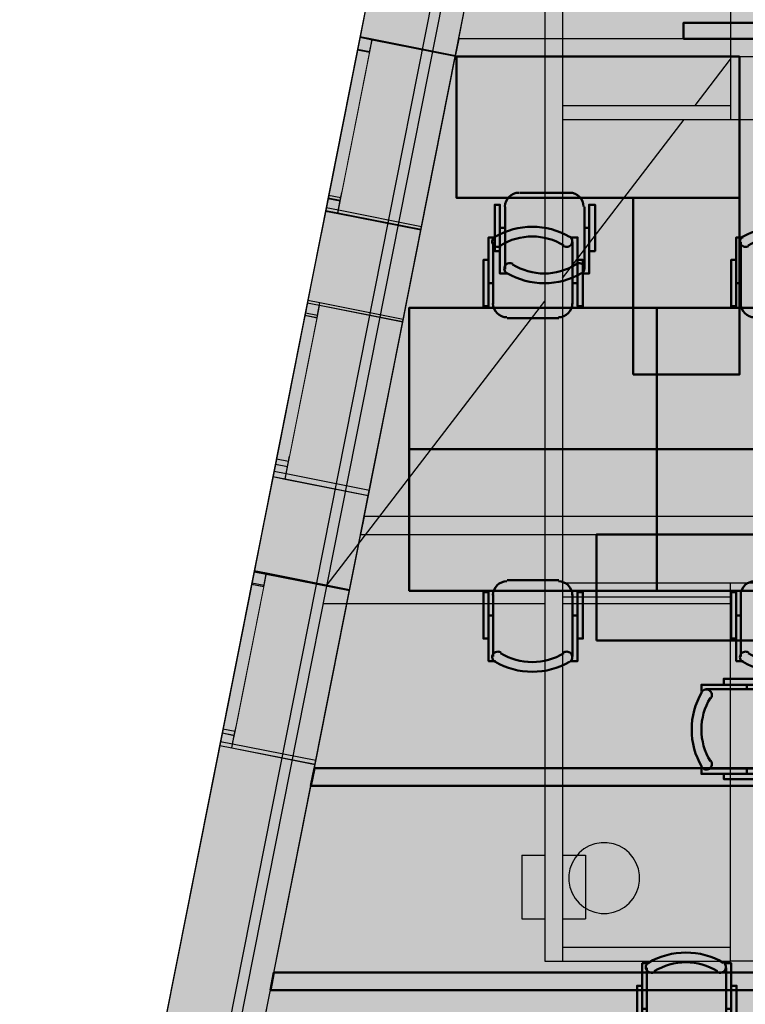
# Model space of a CAD drawing. Header units: metres. Extents: x -1 to 430, y -6 to 31.
# Tile 6 of 51: x 397.68 to 401.79, y 17.09 to 22.65. Entities that reach past the tile are written whole.
import ezdxf

# ---------------------------------------------------------------- set-up
doc = ezdxf.new("R2010")
doc.units = ezdxf.units.M
doc.linetypes.add('CONTINUA', pattern=[0])
doc.linetypes.add('PUNKT', pattern=[6.35, 0, -6.35])
for name, color, linetype, lineweight in [('3D P3 MURS', 7, 'CONTINUA', 25), ('3D P3 MURS NOUS', 7, 'CONTINUA', 25), ('3D P3 PILAR', 7, 'CONTINUA', 25), ('3D P4 MURS', 7, 'CONTINUA', 25), ('3D P4 PILAR', 7, 'CONTINUA', 25), ('3D P5 MURS', 7, 'CONTINUA', 25), ('3D P5 MURS NOUS', 7, 'CONTINUA', 25), ('3D P5 PILAR', 7, 'CONTINUA', 25), ('3D PSC MURS', 7, 'CONTINUA', 25), ('P3 CONSTRUÏDES REAL D´ACUTACÓ', 7, 'CONTINUA', 25), ('P3 MOBLES', 7, 'CONTINUA', 25), ('P4 CONSTRUÏDES REAL D´ ACTUACIÓ', 7, 'CONTINUA', 25), ('P4 MOBLES', 7, 'CONTINUA', 25), ('P5 CONSTRUÏDES REAL D´ACTUACIÓ', 7, 'CONTINUA', 25), ('P5 MOBLES', 7, 'CONTINUA', 25), ('PSC ESCALA 2D', 7, 'CONTINUA', 25)]:
    doc.layers.add(name, color=color, linetype=linetype, lineweight=lineweight)

# ---------------------------------------------------------------- blocks, each defined once
blk = doc.blocks.new('_CLOSEDFILLED')
at = {"color": 0, "linetype": 'ByBlock', "lineweight": -2}
blk.add_solid([(-1, 0), (0, 0), (-1, 0)], dxfattribs=at)
blk = doc.blocks.new('OBJETO_COMPLEJO_14')
at = {"layer": 'P3 MOBLES', "color": 202, "linetype": 'CONTINUA', "lineweight": 50, "transparency": 33554687}
for p, q in [((402.7644, 19.286), (403.1199, 19.286)), ((402.8829, 19.3114), (402.8829, 19.286)), ((402.6839, 18.9135), (402.6839, 19.2056)), ((401.795, 18.8923), (401.795, 18.8669)), ((401.5621, 18.8669), (401.9135, 18.8669)), ((403.1199, 18.8331), (402.7644, 18.8331)), ((402.8829, 18.8077), (402.8829, 18.8331)), ((401.9939, 18.7865), (401.9939, 18.4986)), ((401.9135, 18.4182), (401.5621, 18.4182)), ((401.795, 18.3886), (401.795, 18.4182))]:
    blk.add_line(p, q, dxfattribs=at)
for points in [[(400.9441, 19.1421), (400.9441, 19.7432), (401.9431, 19.7432), (401.9431, 19.1421), (400.9441, 19.1421)], [(401.9431, 19.7432), (401.9431, 18.1431), (402.7432, 18.1431), (402.7432, 19.7432), (401.9431, 19.7432)]]:
    blk.add_lwpolyline(points, close=True, dxfattribs=at)
for points in [[(403.0141, 19.3114), (403.0141, 19.3411), (402.7517, 19.3411), (402.7517, 19.3114), (403.1453, 19.3114), (403.1453, 19.2691)], [(402.7665, 19.2818), (402.7507, 19.2802), (402.736, 19.2756), (402.7227, 19.2684), (402.7111, 19.2588), (402.7015, 19.2473), (402.6943, 19.234), (402.6898, 19.2193), (402.6882, 19.2035)], [(403.1484, 19.2677), (403.1444, 19.2726), (403.1396, 19.2765), (403.1342, 19.2794), (403.1284, 19.2812), (403.1224, 19.2818), (403.1163, 19.2813), (403.1103, 19.2795), (403.1047, 19.2766), (403.0997, 19.2726), (403.0957, 19.2678), (403.0928, 19.2624), (403.091, 19.2567), (403.0903, 19.2506), (403.0908, 19.2446), (403.0924, 19.2386), (403.0953, 19.2329)], [(401.6637, 18.8923), (401.6637, 18.9262), (401.9262, 18.9262), (401.9262, 18.8923), (401.5367, 18.8923), (401.5367, 18.8542)], [(402.6882, 18.9114), (402.6898, 18.8956), (402.6943, 18.8809), (402.7015, 18.8676), (402.7111, 18.856), (402.7227, 18.8464), (402.736, 18.8392), (402.7507, 18.8347), (402.7665, 18.8331)], [(403.0953, 18.8777), (403.0924, 18.872), (403.0908, 18.8661), (403.0903, 18.86), (403.091, 18.854), (403.0928, 18.8482), (403.0957, 18.8428), (403.0997, 18.8381), (403.1047, 18.834), (403.1103, 18.8311), (403.1163, 18.8294), (403.1224, 18.8288), (403.1284, 18.8295), (403.1342, 18.8312), (403.1396, 18.8341), (403.1444, 18.838), (403.1484, 18.8429)], [(401.5913, 18.8168), (401.5942, 18.8225), (401.5959, 18.8285), (401.5964, 18.8345), (401.5957, 18.8405), (401.5938, 18.8463), (401.5909, 18.8517), (401.587, 18.8565), (401.582, 18.8605), (401.5764, 18.8634), (401.5704, 18.8652), (401.5643, 18.8657), (401.5583, 18.865), (401.5525, 18.8633), (401.5471, 18.8604), (401.5423, 18.8565), (401.5382, 18.8516)], [(401.9943, 18.7831), (401.9927, 18.7989), (401.9881, 18.8136), (401.9809, 18.8269), (401.9714, 18.8385), (401.9598, 18.8481), (401.9465, 18.8553), (401.9318, 18.8598), (401.916, 18.8614)], [(403.0141, 18.8077), (403.0141, 18.778), (402.7517, 18.778), (402.7517, 18.8077), (403.1453, 18.8077), (403.1453, 18.8458)], [(401.916, 18.4169), (401.9318, 18.4185), (401.9465, 18.4231), (401.9598, 18.4303), (401.9714, 18.4399), (401.9809, 18.4515), (401.9881, 18.4648), (401.9927, 18.4795), (401.9943, 18.4953)], [(401.5382, 18.4268), (401.5423, 18.4219), (401.5471, 18.418), (401.5525, 18.4151), (401.5583, 18.4133), (401.5643, 18.4127), (401.5704, 18.4132), (401.5764, 18.415), (401.582, 18.4179), (401.587, 18.4219), (401.5909, 18.4267), (401.5938, 18.4321), (401.5957, 18.4378), (401.5964, 18.4438), (401.5959, 18.4499), (401.5942, 18.4559), (401.5913, 18.4616)], [(401.6637, 18.3886), (401.6637, 18.359), (401.9262, 18.359), (401.9262, 18.3886), (401.5367, 18.3886), (401.5367, 18.4309)]]:
    blk.add_lwpolyline(points, dxfattribs=at)
for centre, radius, start, end in [((402.7837, 19.0552), 0.4167, 329.5741, 30.4448), ((402.8049, 19.0552), 0.3405, 328.2582, 31.7646), ((401.8988, 18.6393), 0.4167, 149.5736, 210.4455), ((401.8776, 18.6393), 0.3405, 148.2581, 211.7651)]:
    blk.add_arc(centre, radius, start, end, dxfattribs=at)
blk = doc.blocks.new('OBJETO_COMPLEJO_58')
at = {"layer": 'P4 MOBLES', "color": 202, "linetype": 'CONTINUA', "lineweight": 50, "transparency": 33554687}
for p, q in [((401.2278, 16.9408), (401.2278, 17.2921)), ((401.6766, 17.2921), (401.6766, 16.9408)), ((401.2024, 17.0593), (401.2278, 17.0593)), ((401.7062, 17.0593), (401.6766, 17.0593)), ((401.6004, 16.8603), (401.3083, 16.8603))]:
    blk.add_line(p, q, dxfattribs=at)
for points in [[(401.2024, 17.1905), (401.1728, 17.1905), (401.1728, 16.9281), (401.2024, 16.9281), (401.2024, 17.3175), (401.2405, 17.3175)], [(401.237, 17.3219), (401.2321, 17.3178), (401.2282, 17.313), (401.2254, 17.3076), (401.2236, 17.3018), (401.223, 17.2958), (401.2235, 17.2898), (401.2252, 17.2838), (401.2282, 17.2781), (401.2322, 17.2732), (401.2369, 17.2692), (401.2423, 17.2663), (401.2481, 17.2645), (401.2541, 17.2638), (401.2602, 17.2643), (401.2662, 17.2659), (401.2718, 17.2688)], [(401.627, 17.2688), (401.6327, 17.2659), (401.6387, 17.2643), (401.6448, 17.2638), (401.6508, 17.2645), (401.6566, 17.2663), (401.6619, 17.2692), (401.6667, 17.2732), (401.6707, 17.2781), (401.6737, 17.2838), (401.6754, 17.2898), (401.6759, 17.2958), (401.6753, 17.3018), (401.6735, 17.3076), (401.6707, 17.313), (401.6668, 17.3178), (401.6618, 17.3219)], [(401.7062, 17.1905), (401.7358, 17.1905), (401.7358, 16.9281), (401.7062, 16.9281), (401.7062, 17.3175), (401.6639, 17.3175)], [(401.2272, 16.9442), (401.2288, 16.9284), (401.2333, 16.9137), (401.2406, 16.9004), (401.2501, 16.8888), (401.2617, 16.8792), (401.275, 16.872), (401.2897, 16.8675), (401.3055, 16.8659)], [(401.5976, 16.8659), (401.6134, 16.8675), (401.6281, 16.872), (401.6414, 16.8792), (401.653, 16.8888), (401.6625, 16.9004), (401.6698, 16.9137), (401.6743, 16.9284), (401.6759, 16.9442)]]:
    blk.add_lwpolyline(points, dxfattribs=at)
blk.add_lwpolyline([(402.1549, 16.1195), (400.7537, 16.1195), (400.7537, 16.9196), (402.1549, 16.9196), (402.1549, 16.1195)], close=True, dxfattribs=at)
for centre, radius, start, end in [((401.4495, 16.9614), 0.4167, 59.5738, 120.4458), ((401.4495, 16.9826), 0.3405, 58.2581, 121.7649)]:
    blk.add_arc(centre, radius, start, end, dxfattribs=at)
blk = doc.blocks.new('OBJETO_COMPLEJO_128')
at = {"layer": 'P5 MOBLES', "color": 202, "linetype": 'CONTINUA', "lineweight": 50, "transparency": 33554687}
for p, q in [((400.7313, 19.4834), (400.4392, 19.4834)), ((400.3587, 19.403), (400.3587, 19.0516)), ((400.8075, 19.0516), (400.8075, 19.403)), ((400.3333, 19.2845), (400.3587, 19.2845)), ((400.8371, 19.2845), (400.8075, 19.2845))]:
    blk.add_line(p, q, dxfattribs=at)
blk.add_lwpolyline([(401.2858, 20.2242), (399.8846, 20.2242), (399.8846, 19.4242), (401.2858, 19.4242), (401.2858, 20.2242)], close=True, dxfattribs=at)
for points in [[(400.3581, 19.3996), (400.3597, 19.4154), (400.3642, 19.4301), (400.3715, 19.4434), (400.381, 19.455), (400.3926, 19.4645), (400.4059, 19.4717), (400.4206, 19.4763), (400.4364, 19.4779)], [(400.7285, 19.4779), (400.7443, 19.4763), (400.759, 19.4717), (400.7723, 19.4645), (400.7839, 19.455), (400.7934, 19.4434), (400.8007, 19.4301), (400.8052, 19.4154), (400.8068, 19.3996)], [(400.3333, 19.1532), (400.3037, 19.1532), (400.3037, 19.4157), (400.3333, 19.4157), (400.3333, 19.0262), (400.3714, 19.0262)], [(400.8371, 19.1532), (400.8667, 19.1532), (400.8667, 19.4157), (400.8371, 19.4157), (400.8371, 19.0262), (400.7948, 19.0262)], [(400.3679, 19.0218), (400.363, 19.0259), (400.3591, 19.0307), (400.3563, 19.0361), (400.3545, 19.0419), (400.3539, 19.0479), (400.3544, 19.054), (400.3561, 19.06), (400.3591, 19.0656), (400.3631, 19.0706), (400.3678, 19.0745), (400.3732, 19.0775), (400.379, 19.0793), (400.385, 19.08), (400.3911, 19.0795), (400.3971, 19.0778), (400.4027, 19.0749)], [(400.7579, 19.0749), (400.7636, 19.0778), (400.7696, 19.0795), (400.7757, 19.08), (400.7817, 19.0793), (400.7875, 19.0775), (400.7928, 19.0745), (400.7976, 19.0706), (400.8016, 19.0656), (400.8046, 19.06), (400.8063, 19.054), (400.8068, 19.0479), (400.8062, 19.0419), (400.8044, 19.0361), (400.8016, 19.0307), (400.7977, 19.0259), (400.7927, 19.0218)]]:
    blk.add_lwpolyline(points, dxfattribs=at)
for centre, radius, start, end in [((400.5804, 19.3612), 0.3405, 238.2351, 301.7419), ((400.5804, 19.3824), 0.4167, 239.5542, 300.4262)]:
    blk.add_arc(centre, radius, start, end, dxfattribs=at)
blk = doc.blocks.new('OBJETO_COMPLEJO_129')
at = {"layer": 'P5 MOBLES', "color": 202, "linetype": 'CONTINUA', "lineweight": 50, "transparency": 33554687}
for p, q in [((402.1324, 19.4834), (401.8404, 19.4834)), ((401.7599, 19.403), (401.7599, 19.0516)), ((402.2086, 19.0516), (402.2086, 19.403)), ((401.7345, 19.2845), (401.7599, 19.2845)), ((402.2383, 19.2845), (402.2086, 19.2845))]:
    blk.add_line(p, q, dxfattribs=at)
blk.add_lwpolyline([(402.687, 20.2242), (401.2858, 20.2242), (401.2858, 19.4242), (402.687, 19.4242), (402.687, 20.2242)], close=True, dxfattribs=at)
for points in [[(401.7593, 19.3996), (401.7609, 19.4154), (401.7654, 19.4301), (401.7726, 19.4434), (401.7822, 19.455), (401.7938, 19.4645), (401.8071, 19.4717), (401.8218, 19.4763), (401.8376, 19.4779)], [(402.1297, 19.4779), (402.1455, 19.4763), (402.1602, 19.4717), (402.1735, 19.4645), (402.1851, 19.455), (402.1946, 19.4434), (402.2018, 19.4301), (402.2064, 19.4154), (402.208, 19.3996)], [(401.7345, 19.1532), (401.7049, 19.1532), (401.7049, 19.4157), (401.7345, 19.4157), (401.7345, 19.0262), (401.7726, 19.0262)], [(402.2383, 19.1532), (402.2679, 19.1532), (402.2679, 19.4157), (402.2383, 19.4157), (402.2383, 19.0262), (402.1959, 19.0262)], [(401.7691, 19.0218), (401.7642, 19.0259), (401.7603, 19.0307), (401.7574, 19.0361), (401.7557, 19.0419), (401.755, 19.0479), (401.7556, 19.054), (401.7573, 19.06), (401.7602, 19.0656), (401.7643, 19.0706), (401.769, 19.0745), (401.7744, 19.0775), (401.7802, 19.0793), (401.7862, 19.08), (401.7923, 19.0795), (401.7982, 19.0778), (401.8039, 19.0749)], [(402.1591, 19.0749), (402.1648, 19.0778), (402.1708, 19.0795), (402.1769, 19.08), (402.1829, 19.0793), (402.1887, 19.0775), (402.194, 19.0745), (402.1988, 19.0706), (402.2028, 19.0656), (402.2058, 19.06), (402.2075, 19.054), (402.208, 19.0479), (402.2074, 19.0419), (402.2056, 19.0361), (402.2028, 19.0307), (402.1989, 19.0259), (402.1939, 19.0218)]]:
    blk.add_lwpolyline(points, dxfattribs=at)
for centre, radius, start, end in [((401.9816, 19.3612), 0.3405, 238.2351, 301.7419), ((401.9816, 19.3824), 0.4167, 239.5542, 300.4262)]:
    blk.add_arc(centre, radius, start, end, dxfattribs=at)
blk = doc.blocks.new('OBJETO_COMPLEJO_130')
at = {"layer": 'P5 MOBLES', "color": 202, "linetype": 'CONTINUA', "lineweight": 50, "transparency": 33554687}
for p, q in [((400.3587, 21.0455), (400.3587, 21.3968)), ((400.8075, 21.3968), (400.8075, 21.0455)), ((400.3333, 21.164), (400.3587, 21.164)), ((400.8371, 21.164), (400.8075, 21.164)), ((400.7313, 20.965), (400.4392, 20.965))]:
    blk.add_line(p, q, dxfattribs=at)
for points in [[(400.3333, 21.2952), (400.3037, 21.2952), (400.3037, 21.0328), (400.3333, 21.0328), (400.3333, 21.4222), (400.3714, 21.4222)], [(400.3679, 21.4266), (400.363, 21.4226), (400.3591, 21.4177), (400.3563, 21.4123), (400.3545, 21.4066), (400.3539, 21.4005), (400.3544, 21.3945), (400.3561, 21.3885), (400.3591, 21.3828), (400.3631, 21.3779), (400.3678, 21.3739), (400.3732, 21.371), (400.379, 21.3692), (400.385, 21.3685), (400.3911, 21.369), (400.3971, 21.3706), (400.4027, 21.3735)], [(400.7579, 21.3735), (400.7636, 21.3706), (400.7696, 21.369), (400.7757, 21.3685), (400.7817, 21.3692), (400.7875, 21.371), (400.7928, 21.3739), (400.7976, 21.3779), (400.8016, 21.3828), (400.8046, 21.3885), (400.8063, 21.3945), (400.8068, 21.4005), (400.8062, 21.4066), (400.8044, 21.4123), (400.8016, 21.4177), (400.7977, 21.4226), (400.7927, 21.4266)], [(400.8371, 21.2952), (400.8667, 21.2952), (400.8667, 21.0328), (400.8371, 21.0328), (400.8371, 21.4222), (400.7948, 21.4222)], [(400.3581, 21.0489), (400.3597, 21.0331), (400.3642, 21.0184), (400.3715, 21.0051), (400.381, 20.9935), (400.3926, 20.9839), (400.4059, 20.9767), (400.4206, 20.9722), (400.4364, 20.9706)], [(400.7285, 20.9706), (400.7443, 20.9722), (400.759, 20.9767), (400.7723, 20.9839), (400.7839, 20.9935), (400.7934, 21.0051), (400.8007, 21.0184), (400.8052, 21.0331), (400.8068, 21.0489)]]:
    blk.add_lwpolyline(points, dxfattribs=at)
blk.add_lwpolyline([(401.2858, 20.2242), (399.8846, 20.2242), (399.8846, 21.0243), (401.2858, 21.0243), (401.2858, 20.2242)], close=True, dxfattribs=at)
for centre, radius, start, end in [((400.5804, 21.0661), 0.4167, 59.5738, 120.4458), ((400.5804, 21.0873), 0.3405, 58.2581, 121.7649)]:
    blk.add_arc(centre, radius, start, end, dxfattribs=at)
blk = doc.blocks.new('OBJETO_COMPLEJO_131')
at = {"layer": 'P5 MOBLES', "color": 202, "linetype": 'CONTINUA', "lineweight": 50, "transparency": 33554687}
for p, q in [((401.7599, 21.0455), (401.7599, 21.3968)), ((402.2086, 21.3968), (402.2086, 21.0455)), ((401.7345, 21.164), (401.7599, 21.164)), ((402.2383, 21.164), (402.2086, 21.164)), ((402.1324, 20.965), (401.8404, 20.965))]:
    blk.add_line(p, q, dxfattribs=at)
for points in [[(401.7345, 21.2952), (401.7049, 21.2952), (401.7049, 21.0328), (401.7345, 21.0328), (401.7345, 21.4222), (401.7726, 21.4222)], [(401.7691, 21.4266), (401.7642, 21.4226), (401.7603, 21.4177), (401.7574, 21.4123), (401.7557, 21.4066), (401.755, 21.4005), (401.7556, 21.3945), (401.7573, 21.3885), (401.7602, 21.3828), (401.7643, 21.3779), (401.769, 21.3739), (401.7744, 21.371), (401.7802, 21.3692), (401.7862, 21.3685), (401.7923, 21.369), (401.7982, 21.3706), (401.8039, 21.3735)], [(402.1591, 21.3735), (402.1648, 21.3706), (402.1708, 21.369), (402.1769, 21.3685), (402.1829, 21.3692), (402.1887, 21.371), (402.194, 21.3739), (402.1988, 21.3779), (402.2028, 21.3828), (402.2058, 21.3885), (402.2075, 21.3945), (402.208, 21.4005), (402.2074, 21.4066), (402.2056, 21.4123), (402.2028, 21.4177), (402.1989, 21.4226), (402.1939, 21.4266)], [(402.2383, 21.2952), (402.2679, 21.2952), (402.2679, 21.0328), (402.2383, 21.0328), (402.2383, 21.4222), (402.1959, 21.4222)], [(401.7593, 21.0489), (401.7609, 21.0331), (401.7654, 21.0184), (401.7726, 21.0051), (401.7822, 20.9935), (401.7938, 20.9839), (401.8071, 20.9767), (401.8218, 20.9722), (401.8376, 20.9706)], [(402.1297, 20.9706), (402.1455, 20.9722), (402.1602, 20.9767), (402.1735, 20.9839), (402.1851, 20.9935), (402.1946, 21.0051), (402.2018, 21.0184), (402.2064, 21.0331), (402.208, 21.0489)]]:
    blk.add_lwpolyline(points, dxfattribs=at)
blk.add_lwpolyline([(402.687, 20.2242), (401.2858, 20.2242), (401.2858, 21.0243), (402.687, 21.0243), (402.687, 20.2242)], close=True, dxfattribs=at)
for centre, radius, start, end in [((401.9816, 21.0661), 0.4167, 59.5738, 120.4458), ((401.9816, 21.0873), 0.3405, 58.2581, 121.7649)]:
    blk.add_arc(centre, radius, start, end, dxfattribs=at)

msp = doc.modelspace()

# ---------------------------------------------------------------- hatches: boundary and pattern name
at = {"layer": '3D P3 MURS', "linetype": 'CONTINUA', "lineweight": 18, "true_color": 0xa0a0a0, "transparency": 33554687}
for points in [[(399.6052, 22.5523), (400.1447, 22.4454), (400.4557, 24.0149), (399.9161, 24.1218)], [(399.8472, 20.9437), (399.9504, 21.4645), (399.4108, 21.5714), (399.3077, 21.0506)], [(399.0064, 19.5301), (399.5459, 19.4232), (399.6528, 19.9627), (399.1133, 20.0696)], [(399.0433, 16.8862), (399.3516, 18.4423), (398.8121, 18.5492), (398.5038, 16.9931)]]:
    msp.add_hatch(color=253, dxfattribs=at).paths.add_polyline_path(points)
at = {"layer": '3D P3 MURS NOUS', "linetype": 'CONTINUA', "lineweight": 18, "true_color": 0x006e00, "transparency": 33554687}
for points in [[(400.1447, 22.4454), (403.817, 22.4454), (403.817, 22.5454), (400.1645, 22.5454)], [(399.6093, 19.7432), (403.817, 19.7432), (403.817, 19.8432), (399.6291, 19.8432)]]:
    msp.add_hatch(color=96, dxfattribs=at).paths.add_polyline_path(points)
at = {"layer": '3D P3 PILAR', "linetype": 'CONTINUA', "lineweight": 18, "transparency": 33554687}
msp.add_hatch(color=9, dxfattribs=at).paths.add_polyline_path([(401.0045, 17.9992), (400.9695, 17.9992), (400.9351, 17.9931), (400.9022, 17.9812), (400.872, 17.9637), (400.8452, 17.9412), (400.8227, 17.9145), (400.8053, 17.8842), (400.7933, 17.8514), (400.7872, 17.8169), (400.7872, 17.782), (400.7933, 17.7476), (400.8053, 17.7147), (400.8227, 17.6845), (400.8452, 17.6577), (400.872, 17.6352), (400.9022, 17.6177), (400.9351, 17.6058), (400.9695, 17.5997), (401.0045, 17.5997), (401.0389, 17.6058), (401.0717, 17.6177), (401.102, 17.6352), (401.1288, 17.6577), (401.1512, 17.6845), (401.1687, 17.7147), (401.1807, 17.7476), (401.1867, 17.782), (401.1867, 17.8169), (401.1807, 17.8514), (401.1687, 17.8842), (401.1512, 17.9145), (401.1288, 17.9412), (401.102, 17.9637), (401.0717, 17.9812), (401.0389, 17.9931)])
at = {"layer": '3D P4 MURS', "linetype": 'CONTINUA', "lineweight": 18, "true_color": 0xa0a0a0, "transparency": 33554687}
for points in [[(399.6059, 22.5561), (400.1454, 22.4492), (400.4599, 24.0365), (399.9204, 24.1434)], [(399.3106, 21.0653), (399.8501, 20.9584), (399.9543, 21.4844), (399.4148, 21.5913)], [(399.1194, 20.1005), (399.0078, 19.5371), (399.5473, 19.4302), (399.6589, 19.9936)], [(399.3562, 18.4655), (398.8167, 18.5723), (398.5046, 16.9972), (399.0441, 16.8903)]]:
    msp.add_hatch(color=253, dxfattribs=at).paths.add_polyline_path(points)
at = {"layer": '3D P4 PILAR', "linetype": 'CONTINUA', "lineweight": 18, "transparency": 33554687}
msp.add_hatch(color=9, dxfattribs=at).paths.add_polyline_path([(401.0045, 17.9992), (400.9695, 17.9992), (400.9351, 17.9931), (400.9022, 17.9812), (400.872, 17.9637), (400.8452, 17.9412), (400.8227, 17.9145), (400.8053, 17.8842), (400.7933, 17.8514), (400.7872, 17.8169), (400.7872, 17.782), (400.7933, 17.7476), (400.8053, 17.7147), (400.8227, 17.6845), (400.8452, 17.6577), (400.872, 17.6352), (400.9022, 17.6177), (400.9351, 17.6058), (400.9695, 17.5997), (401.0045, 17.5997), (401.0389, 17.6058), (401.0717, 17.6177), (401.102, 17.6352), (401.1288, 17.6577), (401.1512, 17.6845), (401.1687, 17.7147), (401.1807, 17.7476), (401.1867, 17.782), (401.1867, 17.8169), (401.1807, 17.8514), (401.1687, 17.8842), (401.1512, 17.9145), (401.1288, 17.9412), (401.102, 17.9637), (401.0717, 17.9812), (401.0389, 17.9931)])
at = {"layer": '3D P5 MURS', "linetype": 'CONTINUA', "lineweight": 18, "true_color": 0xa0a0a0, "transparency": 33554687}
for points in [[(399.606, 22.5564), (400.1455, 22.4496), (400.4568, 24.0207), (399.9173, 24.1276)], [(399.8473, 20.9444), (399.9512, 21.4686), (399.4117, 21.5755), (399.3078, 21.0513)], [(399.0066, 19.5309), (399.5461, 19.424), (399.653, 19.9635), (399.1134, 20.0704)], [(399.0442, 16.8907), (399.3517, 18.443), (398.8122, 18.5499), (398.5046, 16.9976)]]:
    msp.add_hatch(color=253, dxfattribs=at).paths.add_polyline_path(points)
at = {"layer": '3D P5 PILAR', "linetype": 'CONTINUA', "lineweight": 18, "transparency": 33554687}
msp.add_hatch(color=9, dxfattribs=at).paths.add_polyline_path([(401.0045, 17.9992), (400.9695, 17.9992), (400.9351, 17.9931), (400.9022, 17.9812), (400.872, 17.9637), (400.8452, 17.9412), (400.8227, 17.9145), (400.8053, 17.8842), (400.7933, 17.8514), (400.7872, 17.8169), (400.7872, 17.782), (400.7933, 17.7476), (400.8053, 17.7147), (400.8227, 17.6845), (400.8452, 17.6577), (400.872, 17.6352), (400.9022, 17.6177), (400.9351, 17.6058), (400.9695, 17.5997), (401.0045, 17.5997), (401.0389, 17.6058), (401.0717, 17.6177), (401.102, 17.6352), (401.1288, 17.6577), (401.1512, 17.6845), (401.1687, 17.7147), (401.1807, 17.7476), (401.1867, 17.782), (401.1867, 17.8169), (401.1807, 17.8514), (401.1687, 17.8842), (401.1512, 17.9145), (401.1288, 17.9412), (401.102, 17.9637), (401.0717, 17.9812), (401.0389, 17.9931)])
at = {"layer": '3D PSC MURS', "linetype": 'CONTINUA', "lineweight": 18, "true_color": 0xa0a0a0, "transparency": 33554687}
msp.add_hatch(color=253, dxfattribs=at).paths.add_polyline_path([(400.4842, 25.1386), (398.757, 16.4196), (398.8179, 16.4196), (400.5451, 25.1386)])
at = {"layer": 'P3 CONSTRUÏDES REAL D´ACUTACÓ', "linetype": 'CONTINUA', "lineweight": 25, "true_color": 0x057044, "transparency": 33554687}
h = msp.add_hatch(color=116, dxfattribs=at)
h.paths.add_polyline_path([(421.0893, 25.975), (417.0052, 25.975), (417.0052, 27.7274), (415.8448, 27.7274), (415.8448, 28.2282), (410.7422, 28.2282), (410.7422, 28.0315), (408.9322, 28.0315), (408.9322, 27.6815), (406.0222, 27.6815), (406.0222, 27.8415), (405.6622, 27.8415), (405.6631, 28.0024), (404.3859, 28.0024), (404.3859, 28.2282), (400.7297, 28.2282), (397.681, 12.8406), (424.2907, 12.8406), (427.4796, 28.2282), (421.0893, 28.2282)])
h.paths.add_polyline_path([(415.6377, 22.1195), (414.1586, 21.5474), (413.399, 21.3696), (412.607, 21.3089), (411.1937, 20.8688), (410.3996, 20.8008), (409.6888, 21.2752), (409.6888, 22.1563), (409.3435, 22.4083), (408.4375, 22.9823), (407.6235, 23.3095), (407.6235, 24.1997), (410.8405, 24.1997), (410.8405, 24.2395), (417.4146, 24.2395), (417.4146, 23.4895), (416.9678, 23.4895), (416.9678, 22.1195)], flags=16)
h.paths.add_polyline_path([(406.1297, 24.2104), (406.1297, 23.476), (404.3723, 23.476), (404.3723, 24.2104)], flags=16)
at = {"layer": 'P4 CONSTRUÏDES REAL D´ ACTUACIÓ', "linetype": 'CONTINUA', "lineweight": 25, "true_color": 0x057044, "transparency": 33554687}
h = msp.add_hatch(color=116, dxfattribs=at)
h.paths.add_polyline_path([(421.0893, 25.975), (417.0052, 25.975), (417.0052, 27.7274), (415.8448, 27.7274), (415.8448, 28.2282), (410.7422, 28.2282), (410.7422, 28.0315), (408.9322, 28.0315), (408.9322, 27.6815), (406.0222, 27.6815), (406.0222, 27.8415), (405.6622, 27.8415), (405.6631, 28.0024), (404.3859, 28.0024), (404.3859, 28.2282), (400.7297, 28.2282), (397.681, 12.8406), (424.2907, 12.8406), (427.4796, 28.2282), (421.0893, 28.2282)])
h.paths.add_polyline_path([(415.6377, 22.1195), (414.1586, 21.5474), (413.399, 21.3696), (412.607, 21.3089), (411.1937, 20.8688), (410.3996, 20.8008), (409.6888, 21.2752), (409.6888, 22.1563), (409.3435, 22.4083), (408.4375, 22.9823), (407.6235, 23.3095), (407.6235, 24.1997), (410.8405, 24.1997), (410.8405, 24.2395), (417.4146, 24.2395), (417.4146, 23.4895), (416.9678, 23.4895), (416.9678, 22.1195)], flags=16)
h.paths.add_polyline_path([(406.1297, 24.2104), (406.1297, 23.476), (404.3723, 23.476), (404.3723, 24.2104)], flags=16)
at = {"layer": 'P5 CONSTRUÏDES REAL D´ACTUACIÓ', "linetype": 'CONTINUA', "lineweight": 25, "true_color": 0x057044, "transparency": 33554687}
h = msp.add_hatch(color=116, dxfattribs=at)
h.paths.add_polyline_path([(421.0893, 25.975), (417.0052, 25.975), (417.0052, 27.7274), (415.8448, 27.7274), (415.8448, 28.2282), (410.7422, 28.2282), (410.7422, 28.0315), (408.9322, 28.0315), (408.9322, 27.6815), (406.0222, 27.6815), (406.0222, 27.8415), (405.6622, 27.8415), (405.6631, 28.0024), (404.386, 28.0024), (404.386, 28.2282), (400.7297, 28.2282), (397.681, 12.8406), (424.2907, 12.8406), (427.4796, 28.2282), (421.0893, 28.2282)])
h.paths.add_polyline_path([(415.6377, 22.1195), (414.1586, 21.5474), (413.399, 21.3696), (412.607, 21.3089), (411.1937, 20.8688), (410.3996, 20.8008), (409.6888, 21.2752), (409.6888, 22.1563), (409.3435, 22.4083), (408.4375, 22.9823), (407.6235, 23.3095), (407.6235, 24.1997), (410.8405, 24.1997), (410.8405, 24.2395), (417.4146, 24.2395), (417.4146, 23.4895), (416.9678, 23.4895), (416.9678, 22.1195)], flags=16)
h.paths.add_polyline_path([(406.1297, 24.2104), (406.1297, 23.476), (404.3723, 23.476), (404.3723, 24.2104)], flags=16)

# ---------------------------------------------------------------- linework, layer by layer
at = {"layer": '3D P3 MURS', "color": 7, "linetype": 'CONTINUA', "lineweight": 25, "transparency": 33554687}
for p, q in [((399.9161, 24.1218), (399.6052, 22.5523)), ((400.1447, 22.4454), (400.4557, 24.0149)), ((399.6052, 22.5523), (399.4108, 21.5714)), ((399.6739, 22.5387), (399.6052, 22.5523)), ((400.1447, 22.4454), (399.6739, 22.5387)), ((399.9504, 21.4645), (400.1447, 22.4454)), ((399.4108, 21.5714), (399.3077, 21.0506)), ((399.4108, 21.5714), (399.4795, 21.5578)), ((399.4795, 21.5578), (399.9504, 21.4645)), ((399.8472, 20.9437), (399.9504, 21.4645)), ((399.3077, 21.0506), (399.1133, 20.0696)), ((399.3763, 21.037), (399.3077, 21.0506)), ((399.8472, 20.9437), (399.3763, 21.037)), ((399.6528, 19.9627), (399.8472, 20.9437)), ((399.1133, 20.0696), (399.0064, 19.5301)), ((399.1133, 20.0696), (399.182, 20.056)), ((399.182, 20.056), (399.6528, 19.9627)), ((399.5459, 19.4232), (399.6528, 19.9627)), ((399.0064, 19.5301), (398.8121, 18.5492)), ((399.0751, 19.5165), (399.0064, 19.5301)), ((399.5459, 19.4232), (399.0751, 19.5165)), ((399.3516, 18.4423), (399.5459, 19.4232)), ((398.8121, 18.5492), (398.5038, 16.9931)), ((398.8121, 18.5492), (398.8807, 18.5356)), ((398.8807, 18.5356), (399.3516, 18.4423)), ((399.0433, 16.8862), (399.3516, 18.4423))]:
    msp.add_line(p, q, dxfattribs=at)
at = {"layer": '3D P3 MURS', "color": 7, "linetype": 'PUNKT', "lineweight": 25, "transparency": 33554687}
for p, q in [((399.6052, 22.5523), (399.4108, 21.5714)), ((399.6739, 22.5387), (399.6052, 22.5523)), ((399.4795, 21.5578), (399.6739, 22.5387)), ((399.4108, 21.5714), (399.4795, 21.5578)), ((399.3077, 21.0506), (399.1133, 20.0696)), ((399.3763, 21.037), (399.3077, 21.0506)), ((399.182, 20.056), (399.3763, 21.037)), ((399.1133, 20.0696), (399.182, 20.056)), ((399.0064, 19.5301), (398.8121, 18.5492)), ((398.8807, 18.5356), (399.0751, 19.5165)), ((399.0751, 19.5165), (399.0064, 19.5301)), ((398.8121, 18.5492), (398.8807, 18.5356))]:
    msp.add_line(p, q, dxfattribs=at)
at = {"layer": '3D P3 MURS', "color": 7, "linetype": 'CONTINUA', "lineweight": 25, "transparency": 33554687}
for points in [[(399.6052, 22.5523), (399.5916, 22.4837), (399.6602, 22.4701), (399.6739, 22.5387), (399.6052, 22.5523)], [(399.4244, 21.6401), (399.4108, 21.5714), (399.4795, 21.5578), (399.4931, 21.6265), (399.4244, 21.6401)], [(399.3077, 21.0506), (399.294, 20.9819), (399.3627, 20.9683), (399.3763, 21.037), (399.3077, 21.0506)], [(399.1269, 20.1383), (399.1133, 20.0696), (399.182, 20.056), (399.1956, 20.1247), (399.1269, 20.1383)], [(399.0064, 19.5301), (398.9928, 19.4615), (399.0615, 19.4479), (399.0751, 19.5165), (399.0064, 19.5301)], [(398.8257, 18.6179), (398.8121, 18.5492), (398.8807, 18.5356), (398.8943, 18.6043), (398.8257, 18.6179)]]:
    msp.add_lwpolyline(points, close=True, dxfattribs=at)
at = {"layer": '3D P3 MURS', "color": 40, "linetype": 'CONTINUA', "lineweight": 18, "transparency": 33554687}
for points in [[(399.5916, 22.4837), (399.4244, 21.6401), (399.4931, 21.6265), (399.6602, 22.4701), (399.5916, 22.4837)], [(399.294, 20.9819), (399.1269, 20.1383), (399.1956, 20.1247), (399.3627, 20.9683), (399.294, 20.9819)], [(398.9928, 19.4615), (398.8257, 18.6179), (398.8943, 18.6043), (399.0615, 19.4479), (398.9928, 19.4615)]]:
    msp.add_lwpolyline(points, close=True, dxfattribs=at)
at = {"layer": '3D P3 MURS NOUS', "color": 7, "linetype": 'CONTINUA', "lineweight": 25, "transparency": 33554687}
for p, q in [((400.1645, 22.5454), (400.1447, 22.4454)), ((403.817, 22.5454), (400.1645, 22.5454)), ((400.1447, 22.4454), (403.817, 22.4454)), ((399.6291, 19.8432), (399.6093, 19.7432)), ((403.817, 19.8432), (399.6291, 19.8432)), ((399.6093, 19.7432), (403.817, 19.7432))]:
    msp.add_line(p, q, dxfattribs=at)
at = {"layer": '3D P3 MURS NOUS', "color": 4, "linetype": 'CONTINUA', "lineweight": 50, "transparency": 33554687}
for p, q in [((399.1186, 17.2662), (399.0988, 17.1662)), ((403.327, 17.2662), (399.1186, 17.2662)), ((399.0988, 17.1662), (403.327, 17.1662))]:
    msp.add_line(p, q, dxfattribs=at)
at = {"layer": '3D P3 PILAR', "color": 7, "linetype": 'CONTINUA', "lineweight": 25, "transparency": 33554687}
for p, q in [((400.9351, 17.9931), (400.9022, 17.9812)), ((400.9695, 17.9992), (400.9351, 17.9931)), ((401.0045, 17.9992), (400.9695, 17.9992)), ((401.0389, 17.9931), (401.0045, 17.9992)), ((401.0717, 17.9812), (401.0389, 17.9931)), ((400.8452, 17.9412), (400.8227, 17.9145)), ((400.872, 17.9637), (400.8452, 17.9412)), ((400.9022, 17.9812), (400.872, 17.9637)), ((401.102, 17.9637), (401.0717, 17.9812)), ((401.1288, 17.9412), (401.102, 17.9637)), ((401.1512, 17.9145), (401.1288, 17.9412)), ((400.8053, 17.8842), (400.7933, 17.8514)), ((400.8227, 17.9145), (400.8053, 17.8842)), ((401.1687, 17.8842), (401.1512, 17.9145)), ((401.1807, 17.8514), (401.1687, 17.8842)), ((400.7933, 17.8514), (400.7872, 17.8169)), ((401.1867, 17.8169), (401.1807, 17.8514)), ((400.7872, 17.8169), (400.7872, 17.782)), ((400.7872, 17.782), (400.7933, 17.7476)), ((401.1807, 17.7476), (401.1867, 17.782)), ((401.1867, 17.782), (401.1867, 17.8169)), ((400.7933, 17.7476), (400.8053, 17.7147)), ((400.8053, 17.7147), (400.8227, 17.6845)), ((401.1512, 17.6845), (401.1687, 17.7147)), ((401.1687, 17.7147), (401.1807, 17.7476)), ((400.8227, 17.6845), (400.8452, 17.6577)), ((400.8452, 17.6577), (400.872, 17.6352)), ((401.102, 17.6352), (401.1288, 17.6577)), ((401.1288, 17.6577), (401.1512, 17.6845)), ((400.872, 17.6352), (400.9022, 17.6177)), ((400.9022, 17.6177), (400.9351, 17.6058)), ((400.9351, 17.6058), (400.9695, 17.5997)), ((400.9695, 17.5997), (401.0045, 17.5997)), ((401.0045, 17.5997), (401.0389, 17.6058)), ((401.0389, 17.6058), (401.0717, 17.6177)), ((401.0717, 17.6177), (401.102, 17.6352))]:
    msp.add_line(p, q, dxfattribs=at)
at = {"layer": '3D P4 MURS', "color": 7, "linetype": 'CONTINUA', "lineweight": 25, "transparency": 33554687}
for p, q in [((399.9204, 24.1434), (399.6059, 22.5561)), ((400.1454, 22.4492), (400.4599, 24.0365)), ((399.6059, 22.5561), (399.4148, 21.5913)), ((399.6746, 22.5425), (399.6059, 22.5561)), ((400.1454, 22.4492), (399.6746, 22.5425)), ((399.9543, 21.4844), (400.1454, 22.4492)), ((399.4148, 21.5913), (399.3106, 21.0653)), ((399.4148, 21.5913), (399.4834, 21.5777)), ((399.4834, 21.5777), (399.9543, 21.4844)), ((399.8501, 20.9584), (399.9543, 21.4844)), ((399.3106, 21.0653), (399.1194, 20.1005)), ((399.3792, 21.0517), (399.3106, 21.0653)), ((399.8501, 20.9584), (399.3792, 21.0517)), ((399.6589, 19.9936), (399.8501, 20.9584)), ((399.1194, 20.1005), (399.0078, 19.5371)), ((399.1194, 20.1005), (399.1881, 20.0869)), ((399.1881, 20.0869), (399.6589, 19.9936)), ((399.5473, 19.4302), (399.6589, 19.9936)), ((399.0078, 19.5371), (398.8167, 18.5723)), ((399.0765, 19.5235), (399.0078, 19.5371)), ((399.5473, 19.4302), (399.0765, 19.5235)), ((399.3562, 18.4655), (399.5473, 19.4302)), ((398.8167, 18.5723), (398.5046, 16.9972)), ((398.8167, 18.5723), (398.8853, 18.5587)), ((398.8853, 18.5587), (399.3562, 18.4655)), ((399.0441, 16.8903), (399.3562, 18.4655))]:
    msp.add_line(p, q, dxfattribs=at)
at = {"layer": '3D P4 MURS', "color": 7, "linetype": 'PUNKT', "lineweight": 25, "transparency": 33554687}
for p, q in [((399.6059, 22.5561), (399.4148, 21.5913)), ((399.6746, 22.5425), (399.6059, 22.5561)), ((399.4834, 21.5777), (399.6746, 22.5425)), ((399.4148, 21.5913), (399.4834, 21.5777)), ((399.3106, 21.0653), (399.1194, 20.1005)), ((399.1881, 20.0869), (399.3792, 21.0517)), ((399.3792, 21.0517), (399.3106, 21.0653)), ((399.1194, 20.1005), (399.1881, 20.0869)), ((399.0078, 19.5371), (398.8167, 18.5723)), ((398.8853, 18.5587), (399.0765, 19.5235)), ((399.0765, 19.5235), (399.0078, 19.5371)), ((398.8167, 18.5723), (398.8853, 18.5587))]:
    msp.add_line(p, q, dxfattribs=at)
at = {"layer": '3D P4 MURS', "color": 7, "linetype": 'CONTINUA', "lineweight": 25, "transparency": 33554687}
for points in [[(399.6059, 22.5561), (399.5923, 22.4874), (399.661, 22.4738), (399.6746, 22.5425), (399.6059, 22.5561)], [(399.4284, 21.66), (399.4148, 21.5913), (399.4834, 21.5777), (399.4971, 21.6464), (399.4284, 21.66)], [(399.3106, 21.0653), (399.297, 20.9966), (399.3656, 20.983), (399.3792, 21.0517), (399.3106, 21.0653)], [(399.133, 20.1692), (399.1194, 20.1005), (399.1881, 20.0869), (399.2017, 20.1556), (399.133, 20.1692)], [(399.0078, 19.5371), (398.9942, 19.4684), (399.0629, 19.4548), (399.0765, 19.5235), (399.0078, 19.5371)], [(398.8303, 18.641), (398.8167, 18.5723), (398.8853, 18.5587), (398.8989, 18.6274), (398.8303, 18.641)]]:
    msp.add_lwpolyline(points, close=True, dxfattribs=at)
at = {"layer": '3D P4 MURS', "color": 40, "linetype": 'CONTINUA', "lineweight": 18, "transparency": 33554687}
for points in [[(399.5923, 22.4874), (399.4284, 21.66), (399.4971, 21.6464), (399.661, 22.4738), (399.5923, 22.4874)], [(399.297, 20.9966), (399.133, 20.1692), (399.2017, 20.1556), (399.3656, 20.983), (399.297, 20.9966)], [(398.9942, 19.4684), (398.8303, 18.641), (398.8989, 18.6274), (399.0629, 19.4548), (398.9942, 19.4684)]]:
    msp.add_lwpolyline(points, close=True, dxfattribs=at)
at = {"layer": '3D P4 PILAR', "color": 7, "linetype": 'CONTINUA', "lineweight": 25, "transparency": 33554687}
for p, q in [((400.9351, 17.9931), (400.9022, 17.9812)), ((400.9695, 17.9992), (400.9351, 17.9931)), ((401.0045, 17.9992), (400.9695, 17.9992)), ((401.0389, 17.9931), (401.0045, 17.9992)), ((401.0717, 17.9812), (401.0389, 17.9931)), ((400.8452, 17.9412), (400.8227, 17.9145)), ((400.872, 17.9637), (400.8452, 17.9412)), ((400.9022, 17.9812), (400.872, 17.9637)), ((401.102, 17.9637), (401.0717, 17.9812)), ((401.1288, 17.9412), (401.102, 17.9637)), ((401.1512, 17.9145), (401.1288, 17.9412)), ((400.8053, 17.8842), (400.7933, 17.8514)), ((400.8227, 17.9145), (400.8053, 17.8842)), ((401.1687, 17.8842), (401.1512, 17.9145)), ((401.1807, 17.8514), (401.1687, 17.8842)), ((400.7933, 17.8514), (400.7872, 17.8169)), ((401.1867, 17.8169), (401.1807, 17.8514)), ((400.7872, 17.8169), (400.7872, 17.782)), ((400.7872, 17.782), (400.7933, 17.7476)), ((401.1807, 17.7476), (401.1867, 17.782)), ((401.1867, 17.782), (401.1867, 17.8169)), ((400.7933, 17.7476), (400.8053, 17.7147)), ((400.8053, 17.7147), (400.8227, 17.6845)), ((401.1512, 17.6845), (401.1687, 17.7147)), ((401.1687, 17.7147), (401.1807, 17.7476)), ((400.8227, 17.6845), (400.8452, 17.6577)), ((400.8452, 17.6577), (400.872, 17.6352)), ((401.102, 17.6352), (401.1288, 17.6577)), ((401.1288, 17.6577), (401.1512, 17.6845)), ((400.872, 17.6352), (400.9022, 17.6177)), ((400.9022, 17.6177), (400.9351, 17.6058)), ((400.9351, 17.6058), (400.9695, 17.5997)), ((400.9695, 17.5997), (401.0045, 17.5997)), ((401.0045, 17.5997), (401.0389, 17.6058)), ((401.0389, 17.6058), (401.0717, 17.6177)), ((401.0717, 17.6177), (401.102, 17.6352))]:
    msp.add_line(p, q, dxfattribs=at)
at = {"layer": '3D P5 MURS', "color": 7, "linetype": 'CONTINUA', "lineweight": 25, "transparency": 33554687}
for p, q in [((399.9173, 24.1276), (399.606, 22.5564)), ((400.1455, 22.4496), (400.4568, 24.0207)), ((399.606, 22.5564), (399.4117, 21.5755)), ((399.6747, 22.5428), (399.606, 22.5564)), ((400.1455, 22.4496), (399.6747, 22.5428)), ((399.9512, 21.4686), (400.1455, 22.4496)), ((399.4117, 21.5755), (399.3078, 21.0513)), ((399.4117, 21.5755), (399.4803, 21.5619)), ((399.4803, 21.5619), (399.9512, 21.4686)), ((399.8473, 20.9444), (399.9512, 21.4686)), ((399.3078, 21.0513), (399.1134, 20.0704)), ((399.3765, 21.0377), (399.3078, 21.0513)), ((399.8473, 20.9444), (399.3765, 21.0377)), ((399.653, 19.9635), (399.8473, 20.9444)), ((399.1134, 20.0704), (399.0066, 19.5309)), ((399.1134, 20.0704), (399.1821, 20.0568)), ((399.1821, 20.0568), (399.653, 19.9635)), ((399.5461, 19.424), (399.653, 19.9635)), ((399.0066, 19.5309), (398.8122, 18.5499)), ((399.0752, 19.5173), (399.0066, 19.5309)), ((399.5461, 19.424), (399.0752, 19.5173)), ((399.3517, 18.443), (399.5461, 19.424)), ((398.8122, 18.5499), (398.5046, 16.9976)), ((398.8122, 18.5499), (398.8809, 18.5363)), ((398.8809, 18.5363), (399.3517, 18.443)), ((399.0442, 16.8907), (399.3517, 18.443))]:
    msp.add_line(p, q, dxfattribs=at)
at = {"layer": '3D P5 MURS', "color": 7, "linetype": 'PUNKT', "lineweight": 25, "transparency": 33554687}
for p, q in [((399.606, 22.5564), (399.4117, 21.5755)), ((399.6747, 22.5428), (399.606, 22.5564)), ((399.4803, 21.5619), (399.6747, 22.5428)), ((399.4117, 21.5755), (399.4803, 21.5619)), ((399.3078, 21.0513), (399.1134, 20.0704)), ((399.3765, 21.0377), (399.3078, 21.0513)), ((399.1821, 20.0568), (399.3765, 21.0377)), ((399.1134, 20.0704), (399.1821, 20.0568)), ((399.0066, 19.5309), (398.8122, 18.5499)), ((398.8809, 18.5363), (399.0752, 19.5173)), ((399.0752, 19.5173), (399.0066, 19.5309)), ((398.8122, 18.5499), (398.8809, 18.5363))]:
    msp.add_line(p, q, dxfattribs=at)
at = {"layer": '3D P5 MURS', "color": 7, "linetype": 'CONTINUA', "lineweight": 25, "transparency": 33554687}
for points in [[(399.606, 22.5564), (399.5924, 22.4878), (399.6611, 22.4742), (399.6747, 22.5428), (399.606, 22.5564)], [(399.4253, 21.6442), (399.4117, 21.5755), (399.4803, 21.5619), (399.4939, 21.6306), (399.4253, 21.6442)], [(399.3078, 21.0513), (399.2942, 20.9826), (399.3629, 20.969), (399.3765, 21.0377), (399.3078, 21.0513)], [(399.1271, 20.139), (399.1134, 20.0704), (399.1821, 20.0568), (399.1957, 20.1254), (399.1271, 20.139)], [(399.0066, 19.5309), (398.993, 19.4622), (399.0616, 19.4486), (399.0752, 19.5173), (399.0066, 19.5309)], [(398.8258, 18.6186), (398.8122, 18.5499), (398.8809, 18.5363), (398.8945, 18.605), (398.8258, 18.6186)]]:
    msp.add_lwpolyline(points, close=True, dxfattribs=at)
at = {"layer": '3D P5 MURS', "color": 40, "linetype": 'CONTINUA', "lineweight": 18, "transparency": 33554687}
for points in [[(399.5924, 22.4878), (399.4253, 21.6442), (399.4939, 21.6306), (399.6611, 22.4742), (399.5924, 22.4878)], [(399.2942, 20.9826), (399.1271, 20.139), (399.1957, 20.1254), (399.3629, 20.969), (399.2942, 20.9826)], [(398.993, 19.4622), (398.8258, 18.6186), (398.8945, 18.605), (399.0616, 19.4486), (398.993, 19.4622)]]:
    msp.add_lwpolyline(points, close=True, dxfattribs=at)
at = {"layer": '3D P5 MURS NOUS', "color": 4, "linetype": 'CONTINUA', "lineweight": 50, "transparency": 33554687}
for p, q in [((399.3475, 18.4215), (399.3276, 18.3215)), ((404.337, 18.4215), (399.3475, 18.4215)), ((399.3276, 18.3215), (404.337, 18.3215))]:
    msp.add_line(p, q, dxfattribs=at)
at = {"layer": '3D P5 PILAR', "color": 7, "linetype": 'CONTINUA', "lineweight": 25, "transparency": 33554687}
for p, q in [((400.9351, 17.9931), (400.9022, 17.9812)), ((400.9695, 17.9992), (400.9351, 17.9931)), ((401.0045, 17.9992), (400.9695, 17.9992)), ((401.0389, 17.9931), (401.0045, 17.9992)), ((401.0717, 17.9812), (401.0389, 17.9931)), ((400.8452, 17.9412), (400.8227, 17.9145)), ((400.872, 17.9637), (400.8452, 17.9412)), ((400.9022, 17.9812), (400.872, 17.9637)), ((401.102, 17.9637), (401.0717, 17.9812)), ((401.1288, 17.9412), (401.102, 17.9637)), ((401.1512, 17.9145), (401.1288, 17.9412)), ((400.8053, 17.8842), (400.7933, 17.8514)), ((400.8227, 17.9145), (400.8053, 17.8842)), ((401.1687, 17.8842), (401.1512, 17.9145)), ((401.1807, 17.8514), (401.1687, 17.8842)), ((400.7933, 17.8514), (400.7872, 17.8169)), ((401.1867, 17.8169), (401.1807, 17.8514)), ((400.7872, 17.8169), (400.7872, 17.782)), ((400.7872, 17.782), (400.7933, 17.7476)), ((401.1807, 17.7476), (401.1867, 17.782)), ((401.1867, 17.782), (401.1867, 17.8169)), ((400.7933, 17.7476), (400.8053, 17.7147)), ((400.8053, 17.7147), (400.8227, 17.6845)), ((401.1512, 17.6845), (401.1687, 17.7147)), ((401.1687, 17.7147), (401.1807, 17.7476)), ((400.8227, 17.6845), (400.8452, 17.6577)), ((400.8452, 17.6577), (400.872, 17.6352)), ((401.102, 17.6352), (401.1288, 17.6577)), ((401.1288, 17.6577), (401.1512, 17.6845)), ((400.872, 17.6352), (400.9022, 17.6177)), ((400.9022, 17.6177), (400.9351, 17.6058)), ((400.9351, 17.6058), (400.9695, 17.5997)), ((400.9695, 17.5997), (401.0045, 17.5997)), ((401.0045, 17.5997), (401.0389, 17.6058)), ((401.0389, 17.6058), (401.0717, 17.6177)), ((401.0717, 17.6177), (401.102, 17.6352))]:
    msp.add_line(p, q, dxfattribs=at)
at = {"layer": '3D PSC MURS', "color": 7, "linetype": 'CONTINUA', "lineweight": 25, "transparency": 33554687}
for p, q in [((400.7292, 28.2282), (397.6807, 12.839)), ((398.757, 16.4196), (400.4842, 25.1386)), ((398.8179, 16.4196), (400.5451, 25.1386))]:
    msp.add_line(p, q, dxfattribs=at)
at = {"layer": 'P3 CONSTRUÏDES REAL D´ACUTACÓ', "color": 7, "linetype": 'CONTINUA', "lineweight": 25, "transparency": 33554687}
msp.add_line((400.7297, 28.2282), (397.681, 12.8406), dxfattribs=at)
at = {"layer": 'P3 MOBLES', "color": 202, "linetype": 'CONTINUA', "lineweight": 50, "transparency": 33554687}
for p, q in [((400.7956, 21.6751), (400.5077, 21.6751)), ((400.4273, 21.5946), (400.4273, 21.2433)), ((400.876, 21.2433), (400.876, 21.5946)), ((400.3977, 21.4761), (400.4273, 21.4761)), ((400.9014, 21.4761), (400.876, 21.4761))]:
    msp.add_line(p, q, dxfattribs=at)
for points in [[(401.4363, 22.5454), (402.4363, 22.5454), (402.4363, 22.6364), (401.4363, 22.6364), (401.4363, 22.5454)], [(401.7523, 21.6454), (400.1521, 21.6454), (400.1521, 22.4454), (401.7523, 22.4454), (401.7523, 21.6454)], [(401.1512, 20.6463), (401.7523, 20.6463), (401.7523, 21.6454), (401.1512, 21.6454), (401.1512, 20.6463)]]:
    msp.add_lwpolyline(points, close=True, dxfattribs=at)
for points in [[(400.426, 21.5971), (400.4276, 21.6129), (400.4322, 21.6276), (400.4394, 21.6409), (400.449, 21.6525), (400.4606, 21.6621), (400.4739, 21.6693), (400.4886, 21.6739), (400.5043, 21.6754)], [(400.7922, 21.6754), (400.808, 21.6739), (400.8227, 21.6693), (400.836, 21.6621), (400.8476, 21.6525), (400.8571, 21.6409), (400.8644, 21.6276), (400.8689, 21.6129), (400.8705, 21.5971)], [(400.3977, 21.3449), (400.368, 21.3449), (400.368, 21.6073), (400.3977, 21.6073), (400.3977, 21.2179), (400.44, 21.2179)], [(400.9014, 21.3449), (400.9353, 21.3449), (400.9353, 21.6073), (400.9014, 21.6073), (400.9014, 21.2179), (400.8633, 21.2179)], [(400.4359, 21.2194), (400.4309, 21.2235), (400.427, 21.2283), (400.4242, 21.2337), (400.4224, 21.2395), (400.4218, 21.2455), (400.4223, 21.2516), (400.424, 21.2575), (400.427, 21.2632), (400.431, 21.2681), (400.4358, 21.2721), (400.4411, 21.275), (400.4469, 21.2768), (400.4529, 21.2775), (400.459, 21.277), (400.465, 21.2754), (400.4707, 21.2725)], [(400.8259, 21.2725), (400.8316, 21.2754), (400.8375, 21.277), (400.8436, 21.2775), (400.8496, 21.2768), (400.8554, 21.275), (400.8608, 21.2721), (400.8655, 21.2681), (400.8696, 21.2632), (400.8725, 21.2575), (400.8742, 21.2516), (400.8748, 21.2455), (400.8741, 21.2395), (400.8724, 21.2337), (400.8695, 21.2283), (400.8656, 21.2235), (400.8607, 21.2194)]]:
    msp.add_lwpolyline(points, dxfattribs=at)
for centre, radius, start, end in [((400.6484, 21.5799), 0.4167, 239.5545, 300.4264), ((400.6484, 21.5588), 0.3405, 238.2349, 301.7419)]:
    msp.add_arc(centre, radius, start, end, dxfattribs=at)
at = {"layer": 'P4 CONSTRUÏDES REAL D´ ACTUACIÓ', "color": 7, "linetype": 'CONTINUA', "lineweight": 25, "transparency": 33554687}
msp.add_line((400.7297, 28.2282), (397.681, 12.8406), dxfattribs=at)
at = {"layer": 'P5 CONSTRUÏDES REAL D´ACTUACIÓ', "color": 7, "linetype": 'CONTINUA', "lineweight": 25, "transparency": 33554687}
msp.add_line((400.7297, 28.2282), (397.681, 12.8406), dxfattribs=at)
at = {"layer": 'PSC ESCALA 2D', "color": 7, "linetype": 'CONTINUA', "lineweight": 25, "transparency": 33554687}
for p, q in [((400.6513, 24.2291), (400.6513, 17.3291)), ((400.7513, 24.2291), (400.7513, 17.3291)), ((401.5011, 22.1691), (401.7013, 22.4301)), ((400.7513, 22.1691), (401.7013, 22.1691)), ((400.7513, 22.0891), (401.7013, 22.0891)), ((400.7513, 21.1922), (401.4397, 22.0891)), ((399.4197, 19.457), (400.6513, 21.0619)), ((400.7513, 19.4691), (401.7013, 19.4691)), ((400.7513, 19.3891), (401.7013, 19.3891)), ((400.6513, 19.3496), (399.3984, 19.3496)), ((401.7013, 19.3496), (400.7513, 19.3496)), ((400.5213, 17.9291), (400.6513, 17.9291)), ((400.5213, 17.9291), (400.5213, 17.5691)), ((400.7513, 17.9291), (400.8813, 17.9291)), ((400.8813, 17.9291), (400.8813, 17.5691)), ((400.5213, 17.5691), (400.6513, 17.5691)), ((400.7513, 17.5691), (400.8813, 17.5691)), ((400.7513, 17.4091), (401.7013, 17.4091)), ((400.6513, 17.3291), (401.7013, 17.3291))]:
    msp.add_line(p, q, dxfattribs=at)
for points in [[(401.7013, 22.0891), (405.9313, 22.0891), (405.9313, 24.2291), (401.7013, 24.2291), (401.7013, 22.0891)], [(401.7013, 19.4691), (405.9313, 19.4691), (405.9313, 17.3291), (401.7013, 17.3291), (401.7013, 19.4691)]]:
    msp.add_lwpolyline(points, close=True, dxfattribs=at)

# ---------------------------------------------------------------- block references
at = {"layer": '3D P3 PILAR', "color": 7, "linetype": 'CONTINUA', "lineweight": 25, "transparency": 33554687, "xscale": 0.0002666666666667, "yscale": 0.0002666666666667, "zscale": 0.0002666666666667}
msp.add_blockref('_CLOSEDFILLED', (400.987, 17.7995), dxfattribs=at)
at = {"layer": '3D P4 PILAR', "color": 7, "linetype": 'CONTINUA', "lineweight": 25, "transparency": 33554687, "xscale": 0.0002666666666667, "yscale": 0.0002666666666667, "zscale": 0.0002666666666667}
msp.add_blockref('_CLOSEDFILLED', (400.987, 17.7995), dxfattribs=at)
at = {"layer": '3D P5 PILAR', "color": 7, "linetype": 'CONTINUA', "lineweight": 25, "transparency": 33554687, "xscale": 0.0002666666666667, "yscale": 0.0002666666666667, "zscale": 0.0002666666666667}
msp.add_blockref('_CLOSEDFILLED', (400.987, 17.7995), dxfattribs=at)
at = {"layer": 'P3 MOBLES', "color": 202, "linetype": 'CONTINUA', "lineweight": 50, "transparency": 33554687}
msp.add_blockref('OBJETO_COMPLEJO_14', (0, 0), dxfattribs=at)
at = {"layer": 'P4 MOBLES', "color": 202, "linetype": 'CONTINUA', "lineweight": 50, "transparency": 33554687}
msp.add_blockref('OBJETO_COMPLEJO_58', (0, 0), dxfattribs=at)
at = {"layer": 'P5 MOBLES', "color": 202, "linetype": 'CONTINUA', "lineweight": 50, "transparency": 33554687}
for name in ['OBJETO_COMPLEJO_130', 'OBJETO_COMPLEJO_131', 'OBJETO_COMPLEJO_128', 'OBJETO_COMPLEJO_129']:
    msp.add_blockref(name, (0, 0), dxfattribs=at)

doc.saveas('drawing.dxf')
